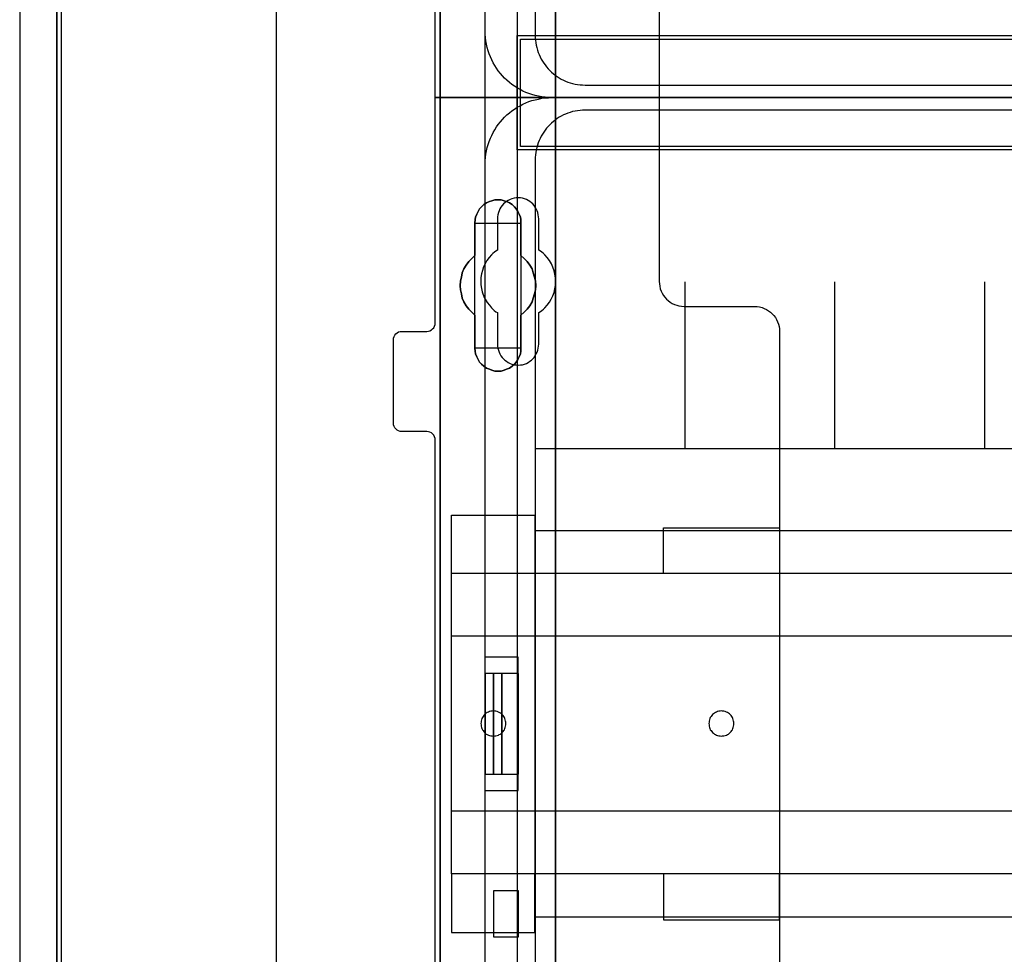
# Model space of a CAD drawing. Extents: x -631805 to -376315, y -40155 to 84873.
# Tile 27 of 256: x -615621 to -614441, y -36661 to -35541. Entities that reach past the tile are written whole.
import ezdxf

# ---------------------------------------------------------------- set-up
doc = ezdxf.new("R2010")
doc.units = 0
doc.header["$MEASUREMENT"] = 0
doc.layers.get('0').update_dxf_attribs({"color": 252})
for name, color, linetype in [('30', 7, 'Continuous'), ('5', 7, 'Continuous'), ('50', 7, 'Continuous')]:
    doc.layers.add(name, color=color, linetype=linetype)

# ---------------------------------------------------------------- blocks, each defined once
blk = doc.blocks.new('*U1036')
at = {"layer": '5', "color": 7}
for points in [[(452.691009, -801.191648), (452.691009, -20.805704)], [(452.691009, -20.805704), (452.691009, -801.191648)], [(512.441967, -420.09206), (512.441967, -743.189759), (512.441967, -748.275889), (511.823274, -748.275889), (499.243182, -748.275889), (498.624489, -748.275889), (498.624489, -743.189759), (498.624489, -673.216939), (498.624489, -648.762415), (498.624489, -523.253164)], [(498.62552, -523.251991), (498.62552, -648.761896), (498.62552, -673.216548), (498.62552, -743.189733), (498.62552, -748.275889), (499.244201, -748.275889), (511.824042, -748.275889), (512.442723, -748.275889), (512.442723, -743.189733), (512.442723, -420.09035)]]:
    blk.add_lwpolyline(points, dxfattribs=at)
at = {"layer": '5', "color": 59}
blk.add_lwpolyline([(452.691009, -12.740183), (452.691009, -801.190946), (452.691009, -12.740183)], close=True, dxfattribs=at)
at = {"layer": '5', "color": 7}
for points in [[(512.440072, -743.18882), (512.440072, -420.092375), (512.440072, -743.18882)], [(498.62552, -523.253168), (498.62552, -648.764229), (498.62552, -523.253168)], [(504.141605, -598.10492), (504.502628, -597.95077), (504.812076, -597.848004), (505.173099, -597.745238), (505.534122, -597.745238), (505.895145, -597.745238), (506.256168, -597.848004), (506.565616, -597.95077), (506.926639, -598.10492), (507.236087, -598.310452), (507.493961, -598.567368), (507.70026, -598.824284), (507.906558, -599.132582), (508.061283, -599.440881), (508.216007, -599.800563), (508.267581, -600.108862), (508.267581, -600.519927), (508.267581, -604.425045), (508.680179, -604.784727), (509.041202, -605.144409), (509.35065, -605.555474), (509.608524, -606.017922), (509.763248, -606.48037), (509.917972, -606.994202), (510.021122, -607.45665), (510.072696, -608.021864), (510.021122, -608.535696), (509.917972, -608.998144), (509.763248, -609.511975), (509.608524, -609.974423), (509.35065, -610.436872), (509.041202, -610.847937), (508.680179, -611.207619), (508.267581, -611.567301), (508.267581, -615.523802), (508.267581, -615.883484), (508.216007, -616.191783), (508.061283, -616.551464), (507.906558, -616.859763), (507.70026, -617.168062), (507.493961, -617.424978), (507.236087, -617.681893), (506.926639, -617.887426), (506.565616, -618.041575), (506.256168, -618.144342), (505.895145, -618.247108), (505.534122, -618.247108), (505.173099, -618.247108), (504.812076, -618.144342), (504.502628, -618.041575), (504.141605, -617.887426), (503.832156, -617.681893), (503.574283, -617.424978), (503.316409, -617.168062), (503.161685, -616.859763), (503.006961, -616.551464), (502.852237, -616.191783), (502.800662, -615.883484), (502.749087, -615.523802), (502.749087, -611.567301), (502.388064, -611.207619), (502.027041, -610.847937), (501.717593, -610.436872), (501.459719, -609.974423), (501.253421, -609.511975), (501.150271, -608.998144), (501.047122, -608.535696), (500.995547, -608.021864), (501.047122, -607.45665), (501.150271, -606.994202), (501.253421, -606.48037), (501.459719, -606.017922), (501.717593, -605.555474), (502.027041, -605.144409), (502.388064, -604.784727), (502.749087, -604.425045), (502.749087, -600.519927), (502.800662, -600.108862), (502.852237, -599.800563), (503.006961, -599.440881), (503.161685, -599.132582), (503.316409, -598.824284), (503.574283, -598.567368), (503.832156, -598.310452), (504.141605, -598.10492)], [(504.141605, -598.10492), (503.832156, -598.310452), (503.574283, -598.567368), (503.316409, -598.824284), (503.161685, -599.132582), (503.006961, -599.440881), (502.852237, -599.800563), (502.800662, -600.108862), (502.749087, -600.519927), (502.749087, -604.425045), (502.388064, -604.784727), (502.027041, -605.144409), (501.717593, -605.555474), (501.459719, -606.017922), (501.253421, -606.48037), (501.150271, -606.994202), (501.047122, -607.45665), (500.995547, -608.021864), (501.047122, -608.535696), (501.150271, -608.998144), (501.253421, -609.511975), (501.459719, -609.974423), (501.717593, -610.436872), (502.027041, -610.847937), (502.388064, -611.207619), (502.749087, -611.567301), (502.749087, -615.523802), (502.800662, -615.883484), (502.852237, -616.191783), (503.006961, -616.551464), (503.161685, -616.859763), (503.316409, -617.168062), (503.574283, -617.424978), (503.832156, -617.681893), (504.141605, -617.887426), (504.502628, -618.041575), (504.812076, -618.144342), (505.173099, -618.247108), (505.534122, -618.247108), (505.895145, -618.247108), (506.256168, -618.144342), (506.565616, -618.041575), (506.926639, -617.887426), (507.236087, -617.681893), (507.493961, -617.424978), (507.70026, -617.168062), (507.906558, -616.859763), (508.061283, -616.551464), (508.216007, -616.191783), (508.267581, -615.883484), (508.267581, -615.523802), (508.267581, -611.567301), (508.680179, -611.207619), (509.041202, -610.847937), (509.35065, -610.436872), (509.608524, -609.974423), (509.763248, -609.511975), (509.917972, -608.998144), (510.021122, -608.535696), (510.072696, -608.021864), (510.021122, -607.45665), (509.917972, -606.994202), (509.763248, -606.48037), (509.608524, -606.017922), (509.35065, -605.555474), (509.041202, -605.144409), (508.680179, -604.784727), (508.267581, -604.425045), (508.267581, -600.519927), (508.267581, -600.108862), (508.216007, -599.800563), (508.061283, -599.440881), (507.906558, -599.132582), (507.70026, -598.824284), (507.493961, -598.567368), (507.236087, -598.310452), (506.926639, -598.10492), (506.565616, -597.95077), (506.256168, -597.848004), (505.895145, -597.745238), (505.534122, -597.745238), (505.173099, -597.745238), (504.812076, -597.848004), (504.502628, -597.95077), (504.141605, -598.10492)], [(504.141605, -598.10492), (503.832156, -598.310452), (503.574283, -598.567368), (503.316409, -598.824284), (503.161685, -599.132582), (503.006961, -599.440881), (502.852237, -599.800563), (502.800662, -600.108862), (502.749087, -600.519927), (502.749087, -604.425045), (502.388064, -604.784727), (502.027041, -605.144409), (501.717593, -605.555474), (501.459719, -606.017922), (501.253421, -606.48037), (501.150271, -606.994202), (501.047122, -607.45665), (500.995547, -608.021864), (501.047122, -608.535696), (501.150271, -608.998144), (501.253421, -609.511975), (501.459719, -609.974423), (501.717593, -610.436872), (502.027041, -610.847937), (502.388064, -611.207619), (502.749087, -611.567301), (502.749087, -615.523802), (502.800662, -615.883484), (502.852237, -616.191783), (503.006961, -616.551464), (503.161685, -616.859763), (503.316409, -617.168062), (503.574283, -617.424978), (503.832156, -617.681893), (504.141605, -617.887426), (504.502628, -618.041575), (504.812076, -618.144342), (505.173099, -618.247108), (505.534122, -618.247108), (505.895145, -618.247108), (506.256168, -618.144342), (506.565616, -618.041575), (506.926639, -617.887426), (507.236087, -617.681893), (507.493961, -617.424978), (507.70026, -617.168062), (507.906558, -616.859763), (508.061283, -616.551464), (508.216007, -616.191783), (508.267581, -615.883484), (508.267581, -615.523802), (508.267581, -611.567301), (508.680179, -611.207619), (509.041202, -610.847937), (509.35065, -610.436872), (509.608524, -609.974423), (509.763248, -609.511975), (509.917972, -608.998144), (510.021122, -608.535696), (510.072696, -608.021864), (510.021122, -607.45665), (509.917972, -606.994202), (509.763248, -606.48037), (509.608524, -606.017922), (509.35065, -605.555474), (509.041202, -605.144409), (508.680179, -604.784727), (508.267581, -604.425045), (508.267581, -600.519927), (508.267581, -600.108862), (508.216007, -599.800563), (508.061283, -599.440881), (507.906558, -599.132582), (507.70026, -598.824284), (507.493961, -598.567368), (507.236087, -598.310452), (506.926639, -598.10492), (506.565616, -597.95077), (506.256168, -597.848004), (505.895145, -597.745238), (505.534122, -597.745238), (505.173099, -597.745238), (504.812076, -597.848004), (504.502628, -597.95077), (504.141605, -598.10492)], [(508.26734, -600.523133), (508.26734, -600.111593), (508.215757, -599.802938), (508.061006, -599.44284), (507.906254, -599.134185), (507.69992, -598.82553), (507.493585, -598.568318), (507.235666, -598.311105), (506.926164, -598.105335), (506.565078, -597.951008), (506.255575, -597.848123), (505.894489, -597.745238), (505.533403, -597.745238), (505.172317, -597.745238), (504.811231, -597.848123), (504.501729, -597.951008), (504.140643, -598.105335), (503.83114, -598.311105), (503.573222, -598.568318), (503.315303, -598.82553), (503.160552, -599.134185), (503.005801, -599.44284), (502.85105, -599.802938), (502.799466, -600.111593), (502.747882, -600.523133), (508.26734, -600.523133)], [(502.747882, -600.520484), (502.747882, -604.426485), (502.747882, -600.520484)], [(508.264689, -604.426485), (508.264689, -600.520484), (508.264689, -604.426485)], [(502.750533, -604.423837), (502.389213, -604.783641), (502.027892, -605.143444), (501.718188, -605.554648), (501.460102, -606.017253), (501.253633, -606.479858), (501.150399, -606.993863), (501.047164, -607.456467), (500.995547, -608.021873), (501.047164, -608.535878), (501.150399, -608.998483), (501.253633, -609.512488), (501.460102, -609.975093), (501.718188, -610.437697), (502.027892, -610.848901), (502.389213, -611.208705), (502.750533, -611.568508), (502.750533, -604.423837)], [(508.264689, -611.568508), (508.677948, -611.208705), (509.03955, -610.848901), (509.349494, -610.437697), (509.60778, -609.975093), (509.762752, -609.512488), (509.917724, -608.998483), (510.021039, -608.535878), (510.072696, -608.021873), (510.021039, -607.456467), (509.917724, -606.993863), (509.762752, -606.479858), (509.60778, -606.017253), (509.349494, -605.554648), (509.03955, -605.143444), (508.677948, -604.783641), (508.264689, -604.423837), (508.264689, -611.568508)], [(502.747882, -611.56586), (502.747882, -615.522176), (502.747882, -611.56586)], [(508.264689, -615.522176), (508.264689, -611.56586), (508.264689, -615.522176)], [(502.747882, -615.522176), (502.799466, -615.882072), (502.85105, -616.190555), (503.005801, -616.550452), (503.160552, -616.858935), (503.315303, -617.167418), (503.573222, -617.424487), (503.83114, -617.681556), (504.140643, -617.887211), (504.501729, -618.041453), (504.811231, -618.14428), (505.172317, -618.247108), (505.533403, -618.247108), (505.894489, -618.247108), (506.255575, -618.14428), (506.565078, -618.041453), (506.926164, -617.887211), (507.235666, -617.681556), (507.493585, -617.424487), (507.69992, -617.167418), (507.906254, -616.858935), (508.061006, -616.550452), (508.215757, -616.190555), (508.26734, -615.882072), (508.26734, -615.522176), (502.747882, -615.522176)], [(498.62552, -648.761581), (498.62552, -673.217118), (498.62552, -648.761581)], [(498.62552, -673.21447), (498.62552, -743.18882), (498.62552, -673.21447)]]:
    blk.add_lwpolyline(points, close=True, dxfattribs=at)
at = {"layer": '50', "color": 7}
for points in [[(448.234617, -20.558787), (448.234617, -801.133213)], [(453.20531, -20.552831), (453.20531, -801.136518)], [(478.978688, -423.785117), (478.978688, -737.446126)], [(503.983265, -85.921426), (839.76091, -85.921426), (839.76091, -735.000783), (503.983265, -735.000783), (503.983265, -85.921426)], [(507.824617, -728.385739), (835.919558, -728.385739), (835.919558, -441.457538), (507.824617, -441.457538), (507.824617, -728.385739)], [(507.824617, -578.069586), (835.919558, -578.069586), (835.919558, -591.771043), (507.824617, -591.771043), (507.824617, -578.069586)]]:
    blk.add_lwpolyline(points, dxfattribs=at)
blk.add_lwpolyline([(508.238179, -578.482695), (835.505996, -578.482695), (835.505996, -591.357933), (508.238179, -591.357933), (508.238179, -578.482695)], close=True, dxfattribs=at)
blk = doc.blocks.new('*U1055')
at = {"layer": '50', "color": 7}
for points in [[(832.001083, -585.500256), (512.000243, -585.500256), (511.580239, -585.500256), (511.181235, -585.458221), (510.782232, -585.416187), (510.383228, -585.332117), (509.984225, -585.248048), (509.606221, -585.142961), (509.228218, -585.016856), (508.871215, -584.869735), (508.514212, -584.722613), (508.178209, -584.533457), (507.842206, -584.3443), (507.506203, -584.134127), (507.1912, -583.923953), (506.897197, -583.671744), (506.603195, -583.419536), (506.330192, -583.167327), (506.07819, -582.894101), (505.826188, -582.599858), (505.574186, -582.305615), (505.364184, -581.990354), (505.154182, -581.654076), (504.96518, -581.317798), (504.776178, -580.98152), (504.629177, -580.624224), (504.482176, -580.266929), (504.356175, -579.888616), (504.251174, -579.510303), (504.167173, -579.110973), (504.083172, -578.711643), (504.041172, -578.312313), (503.999172, -577.912983), (503.999172, -577.492635), (503.999172, -518.475839)], [(515.970229, -584.006707), (827.968097, -584.006707)], [(509.985212, -443.001103), (509.985212, -577.995737), (510.006212, -578.310997), (510.027212, -578.626258), (510.048212, -578.920501), (510.111213, -579.214745), (510.174213, -579.508988), (510.258213, -579.803231), (510.342213, -580.076457), (510.468214, -580.349683), (510.573214, -580.601892), (510.699214, -580.875118), (510.846215, -581.127326), (511.014215, -581.358517), (511.182216, -581.589709), (511.350216, -581.8209), (511.539217, -582.052091), (511.728217, -582.241247), (511.938218, -582.451421), (512.169218, -582.640578), (512.379219, -582.808717), (512.63122, -582.976856), (512.86222, -583.144995), (513.114221, -583.271099), (513.366222, -583.418221), (513.639222, -583.523308), (513.912223, -583.628394), (514.185224, -583.733481), (514.479225, -583.817551), (514.773226, -583.880603), (515.067226, -583.922638), (515.361227, -583.964673), (515.676228, -583.98569), (515.970229, -584.006707)]]:
    blk.add_lwpolyline(points, dxfattribs=at)
blk = doc.blocks.new('*U1056')
at = {"layer": '30', "color": 7}
blk.add_lwpolyline([(524.841258, -563.482996), (524.841258, -585.500256), (498.012275, -585.500256), (498.012275, -558.507726)], dxfattribs=at)
blk.add_lwpolyline([(524.841258, -563.482996), (524.841258, -585.500256), (498.012275, -585.500256), (498.012275, -558.507726)], dxfattribs=at)
blk = doc.blocks.new('*U1059')
at = {"layer": '50', "color": 7}
for points in [[(503.999172, -668.474215), (507.968207, -668.474215), (507.968207, -652.522025), (503.999172, -652.522025), (503.999172, -593.505229), (503.999172, -593.084881), (504.041172, -592.685551), (504.083172, -592.286221), (504.167173, -591.886891), (504.251174, -591.487561), (504.356175, -591.109248), (504.482176, -590.751952), (504.629177, -590.37364), (504.776178, -590.016344), (504.96518, -589.680066), (505.154182, -589.343788), (505.364184, -589.00751), (505.574186, -588.713267), (505.826188, -588.398006), (506.07819, -588.103763), (506.330192, -587.830537), (506.603195, -587.578328), (506.897197, -587.32612), (507.1912, -587.073911), (507.506203, -586.863738), (507.842206, -586.653564), (508.178209, -586.464407), (508.514212, -586.275251), (508.871215, -586.128129), (509.228218, -585.981008), (509.606221, -585.854903), (509.984225, -585.749817), (510.383228, -585.665747), (510.782232, -585.581677), (511.181235, -585.539643), (511.580239, -585.518625), (512.000243, -585.497608), (832.001083, -585.497608)], [(503.999172, -727.491012), (503.999172, -668.474215)], [(827.968097, -586.988509), (515.970229, -586.988509), (515.676228, -587.009526), (515.361227, -587.030544), (515.067226, -587.07258), (514.773226, -587.114615), (514.479225, -587.177668), (514.185224, -587.26174), (513.912223, -587.366828), (513.639222, -587.471917), (513.366222, -587.577006), (513.114221, -587.72413), (512.86222, -587.850237), (512.63122, -588.018379), (512.379219, -588.186521), (512.169218, -588.354663), (511.938218, -588.543823), (511.728217, -588.754), (511.539217, -588.94316), (511.350216, -589.174356), (511.182216, -589.405551), (511.014215, -589.636746), (510.846215, -589.867942), (510.699214, -590.120155), (510.573214, -590.393386), (510.468214, -590.645599), (510.342213, -590.91883), (510.258213, -591.19206), (510.174213, -591.486309), (510.111213, -591.780558), (510.048212, -592.074806), (510.027212, -592.369055), (510.006212, -592.684321), (509.985212, -592.999588), (509.985212, -727.996653)], [(827.968097, -586.988509), (515.970229, -586.988509), (515.676228, -587.009528), (515.361227, -587.030546), (515.067226, -587.072584), (514.773226, -587.114622), (514.479225, -587.177679), (514.185224, -587.261754), (513.912223, -587.366849), (513.639222, -587.471943), (513.366222, -587.577038), (513.114221, -587.72417), (512.86222, -587.850283), (512.63122, -588.018434), (512.379219, -588.186586), (512.169218, -588.354737), (511.938218, -588.543907), (511.728217, -588.754096), (511.539217, -588.943266), (511.350216, -589.174474), (511.182216, -589.405681), (511.014215, -589.636889), (510.846215, -589.868097), (510.699214, -590.120324), (510.573214, -590.393569), (510.468214, -590.645796), (510.342213, -590.919042), (510.258213, -591.192287), (510.174213, -591.486552), (510.111213, -591.780816), (510.048212, -592.075081), (510.027212, -592.369345), (510.006212, -592.684629), (509.985212, -592.999912), (509.985212, -627.512936), (834.016113, -627.512936)], [(827.968097, -586.988509), (515.970229, -586.988509), (515.676228, -587.009528), (515.361227, -587.030546), (515.067226, -587.072584), (514.773226, -587.114622), (514.479225, -587.177679), (514.185224, -587.261754), (513.912223, -587.366849), (513.639222, -587.471943), (513.366222, -587.577038), (513.114221, -587.72417), (512.86222, -587.850283), (512.63122, -588.018434), (512.379219, -588.186586), (512.169218, -588.354737), (511.938218, -588.543907), (511.728217, -588.754096), (511.539217, -588.943266), (511.350216, -589.174474), (511.182216, -589.405681), (511.014215, -589.636889), (510.846215, -589.868097), (510.699214, -590.120324), (510.573214, -590.393569), (510.468214, -590.645796), (510.342213, -590.919042), (510.258213, -591.192287), (510.174213, -591.486552), (510.111213, -591.780816), (510.048212, -592.075081), (510.027212, -592.369345), (510.006212, -592.684629), (509.985212, -592.999912), (509.985212, -627.512936), (834.016113, -627.512936)], [(527.95924, -627.555306), (527.95924, -607.543341)], [(545.872295, -627.555306), (545.872295, -607.543341)], [(563.848974, -627.555306), (563.848974, -607.543341)], [(509.985212, -637.345466), (834.016113, -637.345466), (834.016113, -683.650775), (509.985212, -683.650775), (509.985212, -637.345466)], [(504.988008, -654.476259), (503.999172, -654.476259), (503.999172, -666.519982), (504.988008, -666.519982), (504.988008, -654.476259)], [(505.976845, -654.476259), (504.985357, -654.476259), (504.985357, -666.519982), (505.976845, -666.519982), (505.976845, -654.476259)], [(507.970424, -654.476259), (505.974194, -654.476259), (505.974194, -666.519982), (507.970424, -666.519982), (507.970424, -654.476259)], [(504.985357, -686.004968), (507.970424, -686.004968), (507.970424, -680.515381), (504.985357, -680.515381), (504.985357, -686.004968)]]:
    blk.add_lwpolyline(points, dxfattribs=at)
blk = doc.blocks.new('*U1060')
at = {"layer": '30', "color": 7}
for points in [[(498.012275, -694.480793), (498.012275, -626.515448), (497.989898, -626.312835), (497.92277, -626.110222), (497.833266, -625.930122), (497.699009, -625.772534), (497.564752, -625.659971), (497.385743, -625.569921), (497.206734, -625.524896), (497.005349, -625.502384), (494.006947, -625.502384), (494.006947, -625.502384), (493.805562, -625.479871), (493.626552, -625.412334), (493.447543, -625.322283), (493.313287, -625.187208), (493.17903, -625.052133), (493.089525, -624.872033), (493.022397, -624.691932), (493.000021, -624.48932), (493.000021, -614.538779), (493.022397, -614.313654), (493.089525, -614.111041), (493.17903, -613.93094), (493.313287, -613.795865), (493.447543, -613.66079), (493.626552, -613.57074), (493.805562, -613.525715), (494.006947, -613.503202), (497.005349, -613.503202), (497.206734, -613.48069), (497.385743, -613.435665), (497.564752, -613.323102), (497.699009, -613.210539), (497.833266, -613.052952), (497.92277, -612.872851), (497.989898, -612.692751), (498.012275, -612.490138), (498.012275, -585.497608), (524.841258, -585.497608), (524.841258, -607.514868), (524.863635, -607.807531), (524.908387, -608.100194), (524.975515, -608.392857), (525.06502, -608.663007), (525.199277, -608.933158), (525.35591, -609.180795), (525.534919, -609.405921), (525.713928, -609.631046), (525.937689, -609.811146), (526.16145, -609.991247), (526.407588, -610.148834), (526.676101, -610.261397), (526.944615, -610.37396), (527.213129, -610.441497), (527.526394, -610.486522), (527.817284, -610.509035), (536.297839, -610.509035), (536.588729, -610.531548), (536.879618, -610.576573), (537.170508, -610.64411), (537.439022, -610.756673), (537.707535, -610.869236), (537.953673, -611.026823), (538.177434, -611.206924), (538.378819, -611.387024), (538.580204, -611.612149), (538.759213, -611.837275), (538.89347, -612.084912), (539.027727, -612.355063), (539.139608, -612.625213), (539.206736, -612.917876), (539.251488, -613.210539), (539.273865, -613.503202), (539.273865, -707.493038)], [(494.006947, -625.502384), (493.805562, -625.479871), (493.626552, -625.412334), (493.447543, -625.322283), (493.313287, -625.187208), (493.17903, -625.052133), (493.089525, -624.872033), (493.022397, -624.691932), (493.000021, -624.48932), (493.000021, -614.538779), (493.022397, -614.313654), (493.089525, -614.111041), (493.17903, -613.93094), (493.313287, -613.795865), (493.447543, -613.66079), (493.626552, -613.57074), (493.805562, -613.525715), (494.006947, -613.503202), (497.005349, -613.503202), (497.206734, -613.48069), (497.385743, -613.435665), (497.564752, -613.323102), (497.699009, -613.210539), (497.833266, -613.052952), (497.92277, -612.872851), (497.989898, -612.692751), (498.012275, -612.490138), (498.012275, -585.497608), (524.841258, -585.497608), (524.841258, -607.514868), (524.863635, -607.807531), (524.908387, -608.100194), (524.975515, -608.392857), (525.06502, -608.663007), (525.199277, -608.933158), (525.35591, -609.180795), (525.534919, -609.405921), (525.713928, -609.631046), (525.937689, -609.811146), (526.16145, -609.991247), (526.407588, -610.148834), (526.676101, -610.261397), (526.944615, -610.37396), (527.213129, -610.441497), (527.526394, -610.486522), (527.817284, -610.509035), (536.297839, -610.509035), (536.588729, -610.531548), (536.879618, -610.576573), (537.170508, -610.64411), (537.439022, -610.756673), (537.707535, -610.869236), (537.953673, -611.026823), (538.177434, -611.206924), (538.378819, -611.387024), (538.580204, -611.612149), (538.759213, -611.837275), (538.89347, -612.084912), (539.027727, -612.355063), (539.139608, -612.625213), (539.206736, -612.917876), (539.251488, -613.210539), (539.273865, -613.503202), (539.273865, -707.493038)], [(498.012275, -694.480793), (498.012275, -626.515448), (497.989898, -626.312835), (497.92277, -626.110222), (497.833266, -625.930122), (497.699009, -625.772534), (497.564752, -625.659971), (497.385743, -625.569921), (497.206734, -625.524896), (497.005349, -625.502384), (494.006947, -625.502384)], [(510.408935, -615.013067), (510.408935, -611.253044), (510.610341, -611.117953), (510.789369, -610.982863), (510.968396, -610.847772), (511.125046, -610.690166), (511.415965, -610.35244), (511.684507, -609.992198), (511.908291, -609.631956), (512.087319, -609.226684), (512.243968, -608.821412), (512.35586, -608.41614), (512.422996, -607.988353), (512.445374, -607.538051), (512.422996, -607.110264), (512.35586, -606.659962), (512.266347, -606.232175), (512.109697, -605.804388), (511.93067, -605.399116), (511.706885, -604.993844), (511.438344, -604.633602), (511.125046, -604.318391), (510.968396, -604.1833), (510.789369, -604.025694), (510.610341, -603.890604), (510.408935, -603.755513), (510.408935, -600.018005), (510.386557, -599.770339), (510.364178, -599.522673), (510.297043, -599.275006), (510.229907, -599.049855), (510.118015, -598.824704), (510.006123, -598.622068), (509.849474, -598.419432), (509.692825, -598.239311), (509.536176, -598.081706), (509.334769, -597.9241), (509.133363, -597.811524), (508.931957, -597.698949), (508.708173, -597.608888), (508.46201, -597.541343), (508.215847, -597.496313), (507.969684, -597.496313), (507.701143, -597.496313), (507.45498, -597.541343), (507.208817, -597.608888), (506.985032, -597.698949), (506.761248, -597.811524), (506.559842, -597.9241), (506.358435, -598.081706), (506.179408, -598.239311), (506.022759, -598.419432), (505.888488, -598.622068), (505.754217, -598.824704), (505.664703, -599.049855), (505.57519, -599.275006), (505.508054, -599.522673), (505.485676, -599.770339), (505.463297, -600.018005), (505.463297, -603.755513), (505.28427, -603.890604), (505.105242, -604.025694), (504.926215, -604.1833), (504.769565, -604.340906), (504.478646, -604.656117), (504.210104, -605.016359), (503.98632, -605.399116), (503.807292, -605.781873), (503.673021, -606.187145), (503.561129, -606.614932), (503.493994, -607.042719), (503.471615, -607.470506), (503.493994, -607.920808), (503.538751, -608.348595), (503.605886, -608.573746), (503.650643, -608.776382), (503.717778, -609.001533), (503.807292, -609.204169), (503.896806, -609.42932), (504.008698, -609.631956), (504.12059, -609.834592), (504.254861, -610.037228), (504.501024, -610.374955), (504.769565, -610.690166), (504.926215, -610.847772), (505.082864, -610.982863), (505.261891, -611.140468), (505.463297, -611.253044), (505.463297, -615.013067), (505.485676, -615.260733), (505.508054, -615.508399), (505.57519, -615.756066), (505.664703, -615.981217), (505.754217, -616.206368), (505.888488, -616.409004), (506.022759, -616.61164), (506.179408, -616.791761), (506.358435, -616.949366), (506.559842, -617.084457), (506.761248, -617.219548), (506.985032, -617.332123), (507.208817, -617.422184), (507.45498, -617.489729), (507.701143, -617.512244), (507.969684, -617.534759), (508.215847, -617.512244), (508.46201, -617.489729), (508.708173, -617.422184), (508.931957, -617.332123), (509.133363, -617.219548), (509.334769, -617.084457), (509.536176, -616.949366), (509.692825, -616.791761), (509.849474, -616.61164), (510.006123, -616.409004), (510.118015, -616.206368), (510.229907, -615.981217), (510.297043, -615.756066), (510.364178, -615.508399), (510.386557, -615.260733), (510.408935, -615.013067)], [(499.9802, -635.5209), (509.940145, -635.5209), (509.940145, -642.477554), (499.9802, -642.477554), (499.9802, -635.5209)], [(525.377131, -637.027689), (539.273865, -637.027689), (539.273865, -642.477554), (525.377131, -642.477554), (525.377131, -637.027689)], [(499.9802, -642.474906), (844.087401, -642.474906), (844.087401, -678.452483), (499.9802, -678.452483), (499.9802, -642.474906)], [(499.9802, -649.971779), (844.087401, -649.971779), (844.087401, -670.95561), (499.9802, -670.95561), (499.9802, -649.971779)], [(504.993908, -661.973132), (505.150738, -661.950603), (505.285163, -661.928074), (505.419589, -661.905545), (505.576419, -661.860487), (505.68844, -661.792901), (505.822865, -661.725314), (505.934887, -661.635198), (506.046908, -661.545083), (506.136525, -661.432438), (506.226142, -661.319793), (506.293355, -661.207149), (506.360567, -661.071975), (506.405376, -660.936802), (506.450184, -660.779099), (506.472589, -660.621397), (506.472589, -660.463694), (506.472589, -660.305992), (506.450184, -660.170818), (506.405376, -660.013116), (506.360567, -659.877943), (506.293355, -659.742769), (506.226142, -659.630124), (506.136525, -659.51748), (506.046908, -659.404835), (505.934887, -659.31472), (505.822865, -659.224604), (505.68844, -659.157017), (505.576419, -659.08943), (505.419589, -659.021844), (505.285163, -658.999315), (505.150738, -658.976786), (504.993908, -658.954257), (504.837079, -658.976786), (504.680249, -658.999315), (504.523419, -659.021844), (504.388994, -659.08943), (504.254568, -659.157017), (504.120143, -659.224604), (504.008121, -659.31472), (503.918504, -659.404835), (503.828887, -659.51748), (503.73927, -659.630124), (503.672058, -659.742769), (503.604845, -659.877943), (503.560036, -660.013116), (503.515228, -660.170818), (503.515228, -660.305992), (503.492824, -660.463694), (503.515228, -660.621397), (503.515228, -660.779099), (503.560036, -660.936802), (503.604845, -661.071975), (503.672058, -661.207149), (503.73927, -661.319793), (503.828887, -661.432438), (503.918504, -661.545083), (504.008121, -661.635198), (504.120143, -661.725314), (504.254568, -661.792901), (504.388994, -661.860487), (504.523419, -661.905545), (504.680249, -661.928074), (504.837079, -661.950603), (504.993908, -661.973132)], [(532.291034, -661.973132), (532.447801, -661.950603), (532.604569, -661.928074), (532.761336, -661.905545), (532.895708, -661.860487), (533.03008, -661.792901), (533.142056, -661.725314), (533.254033, -661.635198), (533.36601, -661.545083), (533.455591, -661.432438), (533.545172, -661.319793), (533.612358, -661.207149), (533.679544, -661.071975), (533.724335, -660.936802), (533.74673, -660.779099), (533.769126, -660.621397), (533.791521, -660.463694), (533.769126, -660.305992), (533.74673, -660.170818), (533.724335, -660.013116), (533.679544, -659.877943), (533.612358, -659.742769), (533.545172, -659.630124), (533.455591, -659.51748), (533.36601, -659.404835), (533.254033, -659.31472), (533.142056, -659.224604), (533.03008, -659.157017), (532.895708, -659.08943), (532.761336, -659.021844), (532.604569, -658.999315), (532.447801, -658.976786), (532.291034, -658.954257), (532.134267, -658.976786), (531.999895, -658.999315), (531.843128, -659.021844), (531.708756, -659.08943), (531.574384, -659.157017), (531.462407, -659.224604), (531.35043, -659.31472), (531.238454, -659.404835), (531.148873, -659.51748), (531.059291, -659.630124), (530.96971, -659.742769), (530.924919, -659.877943), (530.857733, -660.013116), (530.835338, -660.170818), (530.812943, -660.305992), (530.790547, -660.463694), (530.812943, -660.621397), (530.835338, -660.779099), (530.857733, -660.936802), (530.924919, -661.071975), (530.96971, -661.207149), (531.059291, -661.319793), (531.148873, -661.432438), (531.238454, -661.545083), (531.35043, -661.635198), (531.462407, -661.725314), (531.574384, -661.792901), (531.708756, -661.860487), (531.843128, -661.905545), (531.999895, -661.928074), (532.134267, -661.950603), (532.291034, -661.973132)], [(499.9802, -685.477989), (509.940145, -685.477989), (509.940145, -678.449835), (499.9802, -678.449835), (499.9802, -685.477989)], [(525.377131, -683.968551), (539.273865, -683.968551), (539.273865, -678.449835), (525.377131, -678.449835), (525.377131, -683.968551)]]:
    blk.add_lwpolyline(points, dxfattribs=at)
blk.add_lwpolyline([(499.9802, -642.474906), (844.087401, -642.474906), (844.087401, -678.452483), (499.9802, -678.452483), (499.9802, -642.474906)], close=True, dxfattribs=at)

msp = doc.modelspace()

# ---------------------------------------------------------------- block references
at = {"xscale": 10, "yscale": 10, "zscale": 10}
for name in ['*U1036', '*U1056', '*U1055', '*U1060', '*U1059']:
    msp.add_blockref(name, (-620103.1, -29779.7), dxfattribs=at)

doc.saveas('drawing.dxf')
